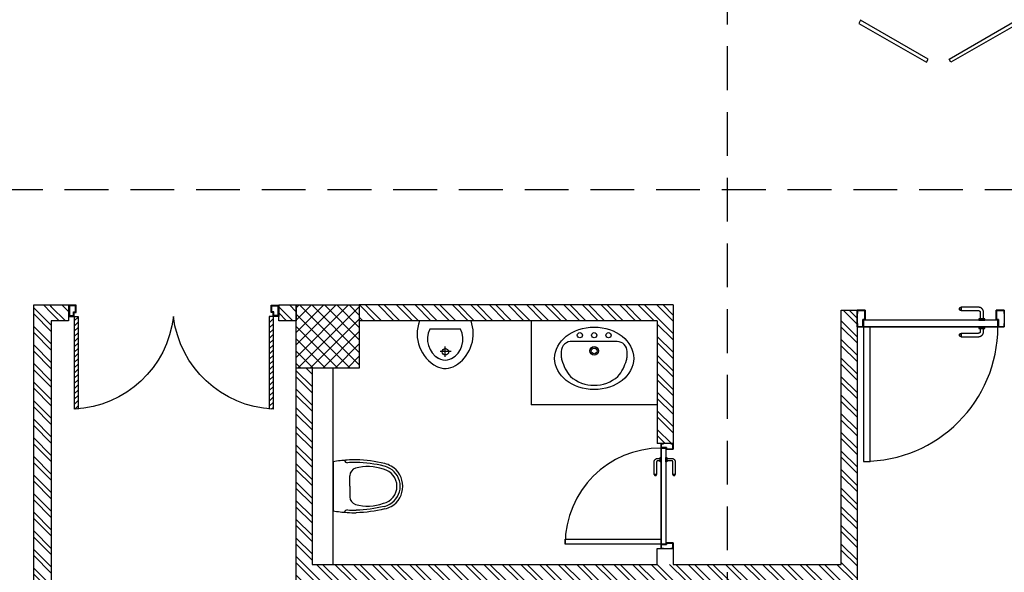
# Model space of a CAD drawing. Header units: inches. Extents: x 113025 to 158499, y 12149 to 30915.
# Tile 3 of 167: x 113626 to 113907, y 18568 to 18725. Entities that reach past the tile are written whole.
import ezdxf

# ---------------------------------------------------------------- set-up
doc = ezdxf.new("R2010")
doc.units = ezdxf.units.IN
doc.header["$MEASUREMENT"] = 0
doc.linetypes.add('HIDDEN', pattern=[0.375, 0.25, -0.125])
doc.layers.add('PD_025_TEXT', color=61, linetype='Continuous')
doc.layers.add('PD_BASE', color=8, linetype='Continuous', transparency=0.5)
pattern_1 = [(45, (-133655.3027, -19004.6935), (-2.65165043, 2.65165043), []), (45, (-133653.535, -19004.6935), (-2.65165043, 2.65165043), [])]

# ---------------------------------------------------------------- blocks, each defined once
blk = doc.blocks.new('A$C24556D30')
at = {"color": 251}
for p, q in [((170, 400), (170, 20)), ((300, 210), (300, 292.2)), ((300, 210), (300, 127.8))]:
    blk.add_line(p, q, dxfattribs=at)
for points in [[(279.9, 412.5, 0.02753), (170, 400, 0.02753)], [(564.9, 366.1, 0.054905), (349.5, 395, 0.054905)], [(569.7, 385.6, 0.054905), (350, 415, 0.054905)], [(300, 210), (300, 290, 0.704392)], [(300, 210), (300, 130, -0.704392)], [(170, 20, 0.02753), (279.9, 7.5, 0.02753)], [(564.9, 53.9, -0.054905), (349.5, 25, -0.054905)], [(569.7, 34.4, -0.054905), (350, 5, -0.054905)]]:
    blk.add_lwpolyline(points, format="xyb", dxfattribs=at)
for centre, radius, start, end in [((279.9, 412.5), 20, 184.59048, 273.88227), ((350, -585), 1000, 90, 94.02044), ((350, -585), 980, 90, 94.02044), ((530, 210), 180, 60, 77.24247), ((360, 292.2), 60, 105.92494, 180), ((439, 15.2), 348.1, 69.70099, 105.92494), ((530, 210), 135, 0, 77.24247), ((530, 210), 160, 60, 77.24247), ((530, 210), 160, 0, 60), ((530, 210), 180, 0, 60), ((530, 210), 135, 282.75753, 0), ((530, 210), 160, 300, 0), ((530, 210), 180, 300, 0), ((360, 127.8), 60, 180, 254.07506), ((439, 404.8), 348.1, 254.07506, 290.29901), ((279.9, 7.5), 20, 86.11773, 175.40952), ((350, 1005), 1000, 265.97956, 270), ((350, 1005), 980, 265.97956, 270), ((530, 210), 160, 282.75753, 300), ((530, 210), 180, 282.75753, 300)]:
    blk.add_arc(centre, radius, start, end, dxfattribs=at)
blk = doc.blocks.new('LAVA1')
at = {"color": 251, "linetype": 'ByBlock'}
blk.add_lwpolyline([(-52.2, 182.6, 0.374236), (182.1, -52.2, 0.103818), (303.6, -13.9, 0.071348), (327, 1.8), (349.9, 24.6, 0.399589), (350, 123.6), (129.5, 344, 0.433457), (24.9, 350.2), (2, 327.3, 0.071348), (-13.7, 304, 0.103818)], format="xyb", close=True, dxfattribs=at)
for centre, radius in [((197.3, 338.6), 18), ((267.9, 267.8), 18), ((190.4, 190.4), 30), ((190.4, 190.4), 20), ((338.6, 197.1), 18)]:
    blk.add_circle(centre, radius, dxfattribs=at)
blk.add_ellipse((153.7, 153.7), major_axis=(194.7, -194.7), ratio=0.789646, dxfattribs=at)
blk = doc.blocks.new('A$C4B735736')
at = {"color": 251}
for p, q in [((157.8, 220), (235.8, 220)), ((199.8, 256), (199.8, 184)), ((89.8, 60), (310, 60))]:
    blk.add_line(p, q, dxfattribs=at)
blk.add_lwpolyline([(247.6, 331.1, 0.268007), (111.4, 308.7, 0.334548), (15.8, 0), (383.9, 0, 0.372324), (260.1, 326.4, 0.066802)], format="xyb", close=True, dxfattribs=at)
blk.add_circle((198.8, 221), 23, dxfattribs=at)
for centre, radius, start, end in [((231.9, 130.6), 158.7, 119.10321, 206.41404), ((199.9, 180), 100, 51.34595, 129.06176), ((167.9, 130.6), 158.7, 333.58596, 60.70139)]:
    blk.add_arc(centre, radius, start, end, dxfattribs=at)
blk = doc.blocks.new('door')
h = blk.add_hatch()
h.set_pattern_fill('ANSI31', color=251, scale=10, style=0)
h.set_pattern_definition([(45, (10752.127, -6120.4824), (-0.883883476, 0.883883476), [])])
edge = h.paths.add_edge_path()
edge.add_arc((-14403.84, -18781.42), 31.42, 180, 182.3452)
edge.add_line((-14435.23, -18782.7), (-14403.84, -18782.7))
edge.add_line((-14403.84, -18782.7), (-14403.84, -18781.42))
edge.add_line((-14403.84, -18781.42), (-14435.26, -18781.42))
h = blk.add_hatch()
h.set_pattern_fill('ANSI31', color=251, scale=10, style=0)
h.set_pattern_definition([(45, (10752.127, -6123.4768), (-0.883883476, 0.883883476), [])])
edge = h.paths.add_edge_path()
edge.add_arc((-14403.84, -18848.7), 31.42, 177.6548, 180, ccw=False)
edge.add_line((-14435.23, -18847.41), (-14403.84, -18847.41))
edge.add_line((-14403.84, -18847.41), (-14403.84, -18848.7))
edge.add_line((-14403.84, -18848.7), (-14435.26, -18848.7))
at = {"color": 251}
for p, q in [((-14403.84, -18781.42), (-14435.26, -18781.42)), ((-14403.84, -18782.7), (-14435.23, -18782.7)), ((-14403.84, -18780.13), (-14403.84, -18782.7)), ((-14403.84, -18848.7), (-14435.26, -18848.7)), ((-14403.84, -18847.41), (-14435.23, -18847.41)), ((-14403.84, -18849.98), (-14403.84, -18847.41))]:
    blk.add_line(p, q, dxfattribs=at)
for points in [[(-14399.98, -18782.06), (-14399.98, -18779.49), (-14403.84, -18779.49), (-14403.84, -18781.42), (-14402.55, -18781.42), (-14402.55, -18782.06), (-14399.98, -18782.06)], [(-14399.98, -18848.05), (-14399.98, -18850.62), (-14403.84, -18850.62), (-14403.84, -18848.7), (-14402.55, -18848.7), (-14402.55, -18848.05), (-14399.98, -18848.05)]]:
    blk.add_lwpolyline(points, dxfattribs=at)
for points in [[(-14400.24, -18781.8), (-14400.24, -18779.74), (-14403.58, -18779.74), (-14403.58, -18781.16), (-14402.3, -18781.16), (-14402.3, -18781.8)], [(-14400.24, -18848.31), (-14400.24, -18850.37), (-14403.58, -18850.37), (-14403.58, -18848.95), (-14402.3, -18848.95), (-14402.3, -18848.31)]]:
    blk.add_lwpolyline(points, close=True, dxfattribs=at)
for centre, radius, start, end in [((-14399.51, -18779.61), 35.79, 182.8848, 263.0539), ((-14399.87, -18850.35), 35.42, 96.4258, 177.3294)]:
    blk.add_arc(centre, radius, start, end, dxfattribs=at)
blk = doc.blocks.new('KEYPLAN')
at = {"layer": 'PD_BASE'}
h = blk.add_hatch(dxfattribs=at)
h.set_pattern_fill('ANSI32', color=256, scale=10)
h.set_pattern_definition([(45, (-63.8303, 341.678), (-2.65165, 2.65165), []), (45, (-62.0625, 341.678), (-2.65165, 2.65165), [])])
h.paths.add_polyline_path([(-53.06, 343.76), (-96.31, 343.76), (-96.31, 339.26), (-53.06, 339.26)])
h.paths.add_polyline_path([(-138.31, 343.76), (-181.56, 343.76), (-181.56, 339.26), (-138.31, 339.26)], flags=17)
h.paths.add_polyline_path([(-108.56, 251.12), (-104.06, 251.12), (-104.06, 256.06), (-95.06, 256.06), (-95.06, 260.56), (-181.56, 260.56), (-181.56, 416.06), (-258.56, 416.06), (-258.56, 411.56), (-186.06, 411.56), (-186.06, 260.56), (-242.06, 260.56), (-242.06, 256.06), (-108.56, 256.06)])
h.paths.add_polyline_path([(0, 350.06), (0, 359.06), (-44.06, 359.06), (-44.06, 575.06), (-53.06, 575.06), (-53.06, 260.56), (-53.06, 256.06), (0, 256.06), (0, 260.56), (-44.06, 260.56), (-44.06, 350.06)])
h = blk.add_hatch(dxfattribs=at)
h.set_pattern_fill('ANSI32', color=256, scale=10)
h.set_pattern_definition(pattern_1)
h.paths.add_polyline_path([(-255.56, 359.06), (-220.56, 359.06), (-220.56, 363.56), (-260.06, 363.56), (-260.06, 274.06), (-255.56, 274.06)])
h = blk.add_hatch(dxfattribs=at)
h.set_pattern_fill('ANSI37', color=256, scale=20)
h.set_pattern_definition([(45, (144814.2235, 26353.551), (-1.767766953, 1.767766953), []), (135, (144814.2235, 26353.551), (-1.767766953, -1.767766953), [])])
h.paths.add_polyline_path([(-242.06, 274.06), (-242.06, 256.06), (-260.06, 256.06), (-260.06, 274.06)])
h = blk.add_hatch(dxfattribs=at)
h.set_pattern_fill('ANSI32', color=256, scale=10)
h.set_pattern_definition([(45, (-133655.3027, -18939.8102), (-2.65165043, 2.65165043), []), (45, (-133653.535, -18939.8102), (-2.65165043, 2.65165043), [])])
h.paths.add_polyline_path([(-255.56, 256.06), (-260.06, 256.06), (-260.06, 251.07), (-255.56, 251.07)])
h = blk.add_hatch(dxfattribs=at)
h.set_pattern_fill('ANSI32', color=256, scale=10)
h.set_pattern_definition(pattern_1)
h.paths.add_polyline_path([(-255.56, 191.12), (-260.06, 191.12), (-260.06, 186.18), (-255.56, 186.18)])
h = blk.add_hatch(dxfattribs=at)
h.set_pattern_fill('ANSI32', color=256, scale=10)
h.set_pattern_definition(pattern_1)
h.paths.add_polyline_path([(-66.56, 186.18), (-260.06, 186.18), (-260.06, 181.18), (-222.11, 181.18), (-71.06, 181.18), (-71.06, -345.94), (-66.56, -345.94), (-66.56, 181.18)])
for p, q in [((-257.6, 458.06), (-258.56, 458.06)), ((-258.56, 458.06), (-258.56, 455.77)), ((-258.56, 455.77), (-258.56, 458.06)), ((-258.56, 458.06), (-257.6, 458.06)), ((-258.56, 458.06), (-253.79, 458.06)), ((-258.48, 455.85), (-258.48, 457.98)), ((-258.48, 457.98), (-257.6, 457.98)), ((-257.6, 457.98), (-258.48, 457.98)), ((-258.48, 457.98), (-258.48, 455.85)), ((-257.6, 457.98), (-257.6, 458.06)), ((-257.6, 458.06), (-257.6, 457.98)), ((-253.79, 458.06), (-254.74, 458.06)), ((-254.74, 458.06), (-254.74, 457.98)), ((-254.74, 457.98), (-254.74, 458.06)), ((-254.74, 458.06), (-253.79, 458.06)), ((-254.74, 457.98), (-253.86, 457.98)), ((-253.86, 457.98), (-254.74, 457.98)), ((-253.86, 457.98), (-253.86, 456.42)), ((-253.86, 456.42), (-253.86, 457.98)), ((-253.79, 456.34), (-253.79, 458.06)), ((-253.79, 458.06), (-253.79, 456.34)), ((-253.79, 456.23), (-253.79, 458.06)), ((-253.79, 458.06), (-253.79, 456.23)), ((-258.56, 455.77), (-255.81, 455.77)), ((-255.81, 455.77), (-258.56, 455.77)), ((-255.89, 455.85), (-258.48, 455.85)), ((-258.48, 455.85), (-255.89, 455.85)), ((-253.86, 456.42), (-255.89, 456.42)), ((-255.89, 456.42), (-255.89, 455.85)), ((-255.89, 455.85), (-255.89, 456.42)), ((-255.89, 456.42), (-253.86, 456.42)), ((-255.81, 455.77), (-255.81, 456.34)), ((-255.81, 456.34), (-253.79, 456.34)), ((-253.79, 456.34), (-255.81, 456.34)), ((-255.81, 456.34), (-255.81, 455.77)), ((-255.7, 456.23), (-255.7, 417.89)), ((-253.79, 456.23), (-255.7, 456.23)), ((-255.7, 456.23), (-255.7, 417.89)), ((-255.7, 456.23), (-253.79, 456.23)), ((-253.79, 417.89), (-253.79, 456.23)), ((-253.79, 419.8), (-253.79, 456.23)), ((-253.79, 419.8), (-253.79, 456.23)), ((-253.79, 456.23), (-253.79, 419.8)), ((-255.7, 452.5), (-256.08, 452.5)), ((-256.08, 452.5), (-256.08, 451.87)), ((-256.08, 451.65), (-256.08, 452.5)), ((-255.7, 452.5), (-255.7, 450.79)), ((-255.7, 450.79), (-255.7, 452.5)), ((-253.4, 452.5), (-253.79, 452.5)), ((-253.79, 450.79), (-253.79, 452.5)), ((-253.79, 452.5), (-253.79, 452.08)), ((-253.4, 450.79), (-253.4, 452.5)), ((-253.4, 452.5), (-253.4, 450.79)), ((-259.42, 450.69), (-259.42, 445.73)), ((-258.46, 445.73), (-258.46, 450.69)), ((-256.08, 452.12), (-257.99, 452.12)), ((-257.99, 451.17), (-256.08, 451.17)), ((-256.08, 452.12), (-256.08, 451.17)), ((-256.08, 451.88), (-256.08, 452.12)), ((-256.08, 451.77), (-256.08, 451.88)), ((-256.08, 451.65), (-256.08, 451.77)), ((-256.08, 451.52), (-256.08, 451.65)), ((-256.08, 451.41), (-256.08, 451.52)), ((-256.08, 451.42), (-256.08, 450.79)), ((-256.08, 450.79), (-256.08, 451.42)), ((-256.08, 451.17), (-256.08, 451.41)), ((-256.08, 450.79), (-255.7, 450.79)), ((-255.7, 452.03), (-255.89, 452.03)), ((-255.89, 452.03), (-255.89, 451.26)), ((-255.89, 451.26), (-255.89, 452.03)), ((-255.89, 451.26), (-255.7, 451.26)), ((-255.7, 452.03), (-255.7, 451.26)), ((-255.7, 451.26), (-255.7, 452.03)), ((-253.79, 452.08), (-253.79, 450.79)), ((-253.6, 452.03), (-253.79, 452.03)), ((-253.79, 451.26), (-253.79, 452.03)), ((-253.79, 452.03), (-253.79, 451.28)), ((-253.79, 451.28), (-253.79, 451.26)), ((-253.79, 451.26), (-253.6, 451.26)), ((-253.79, 450.79), (-253.4, 450.79)), ((-253.6, 451.26), (-253.6, 452.03)), ((-253.6, 452.03), (-253.6, 451.26)), ((-252.45, 452.12), (-253.4, 452.12)), ((-253.4, 451.17), (-253.4, 452.12)), ((-253.4, 452.12), (-253.4, 451.17)), ((-253.4, 451.17), (-252.45, 451.17)), ((-251.97, 450.69), (-251.97, 445.73)), ((-251.02, 445.73), (-251.02, 450.69)), ((-259.28, 445.73), (-259.42, 445.73)), ((-259.42, 445.73), (-259.28, 445.73)), ((-259.42, 445.73), (-259.4, 445.73)), ((-258.46, 445.73), (-259.42, 445.73)), ((-259.4, 445.73), (-258.48, 445.73)), ((-258.46, 445.73), (-258.6, 445.73)), ((-258.6, 445.73), (-258.46, 445.73)), ((-258.48, 445.73), (-258.46, 445.73)), ((-251.97, 445.73), (-251.83, 445.73)), ((-251.83, 445.73), (-251.97, 445.73)), ((-251.97, 445.73), (-251.96, 445.73)), ((-251.02, 445.73), (-251.97, 445.73)), ((-251.96, 445.73), (-251.03, 445.73)), ((-251.16, 445.73), (-251.02, 445.73)), ((-251.02, 445.73), (-251.16, 445.73)), ((-251.03, 445.73), (-251.02, 445.73)), ((-215.45, 419.8), (-253.79, 419.8)), ((-253.79, 419.8), (-253.79, 417.89)), ((-253.79, 417.89), (-253.79, 419.8)), ((-253.79, 417.89), (-253.79, 419.8)), ((-253.79, 419.8), (-253.79, 417.89)), ((-215.45, 417.89), (-215.45, 419.8)), ((-255.81, 418.35), (-258.56, 418.35)), ((-258.56, 418.35), (-258.56, 416.06)), ((-258.56, 416.06), (-258.56, 418.35)), ((-258.56, 418.35), (-255.81, 418.35)), ((-258.56, 416.06), (-257.6, 416.06)), ((-257.6, 416.06), (-258.56, 416.06)), ((-253.79, 416.06), (-258.56, 416.06)), ((-258.48, 416.14), (-258.48, 418.27)), ((-258.48, 418.27), (-255.89, 418.27)), ((-255.89, 418.27), (-258.48, 418.27)), ((-258.48, 418.27), (-258.48, 416.14)), ((-257.6, 416.14), (-258.48, 416.14)), ((-258.48, 416.14), (-257.6, 416.14)), ((-257.6, 416.06), (-257.6, 416.14)), ((-257.6, 416.14), (-257.6, 416.06)), ((-255.89, 418.27), (-255.89, 417.7)), ((-255.89, 417.7), (-255.89, 418.27)), ((-255.89, 417.7), (-253.86, 417.7)), ((-253.86, 417.7), (-255.89, 417.7)), ((-255.81, 417.78), (-255.81, 418.35)), ((-255.81, 418.35), (-255.81, 417.78)), ((-253.79, 417.78), (-255.81, 417.78)), ((-255.81, 417.78), (-253.79, 417.78)), ((-255.7, 417.89), (-253.79, 417.89)), ((-255.7, 417.89), (-253.79, 417.89)), ((-253.86, 416.14), (-254.74, 416.14)), ((-254.74, 416.14), (-254.74, 416.06)), ((-254.74, 416.06), (-254.74, 416.14)), ((-254.74, 416.14), (-253.86, 416.14)), ((-254.74, 416.06), (-253.79, 416.06)), ((-253.79, 416.06), (-254.74, 416.06)), ((-253.86, 417.7), (-253.86, 416.14)), ((-253.86, 416.14), (-253.86, 417.7)), ((-253.79, 417.89), (-215.45, 417.89)), ((-253.79, 416.06), (-253.79, 417.89)), ((-253.79, 417.89), (-253.79, 416.06)), ((-253.79, 416.06), (-253.79, 417.78)), ((-253.79, 417.78), (-253.79, 416.06)), ((-220.56, 362.88), (-220.56, 363.56)), ((-220.56, 363.56), (-218.92, 363.56)), ((-218.92, 363.56), (-220.56, 363.56)), ((-220.56, 363.56), (-220.56, 362.88)), ((-220.56, 363.56), (-220.56, 360.15)), ((-220.5, 362.88), (-220.56, 362.88)), ((-220.56, 362.88), (-220.5, 362.88)), ((-218.98, 363.51), (-220.5, 363.51)), ((-220.5, 363.51), (-220.5, 362.88)), ((-220.5, 362.88), (-220.5, 363.51)), ((-220.5, 363.51), (-218.98, 363.51)), ((-218.98, 361.65), (-218.98, 363.51)), ((-218.98, 363.51), (-218.98, 361.65)), ((-218.92, 363.56), (-218.92, 361.6)), ((-218.92, 361.6), (-218.92, 363.56)), ((-216.32, 361.79), (-216.32, 363.15)), ((-215.64, 363.15), (-215.64, 361.79)), ((-215.3, 364.17), (-211.75, 364.17)), ((-211.75, 363.49), (-215.3, 363.49)), ((-211.75, 364.07), (-211.75, 364.17)), ((-211.75, 364.17), (-211.75, 364.07)), ((-211.75, 364.17), (-211.75, 364.16)), ((-211.75, 363.49), (-211.75, 364.17)), ((-211.75, 364.16), (-211.75, 363.5)), ((-211.75, 363.49), (-211.75, 363.59)), ((-211.75, 363.59), (-211.75, 363.49)), ((-211.75, 363.5), (-211.75, 363.49)), ((-192.2, 361.6), (-192.2, 363.56)), ((-192.2, 363.56), (-190.56, 363.56)), ((-190.56, 363.56), (-192.2, 363.56)), ((-192.2, 363.56), (-192.2, 361.6)), ((-190.61, 363.51), (-192.14, 363.51)), ((-192.14, 363.51), (-192.14, 361.65)), ((-192.14, 361.65), (-192.14, 363.51)), ((-192.14, 363.51), (-190.61, 363.51)), ((-190.61, 362.88), (-190.61, 363.51)), ((-190.61, 363.51), (-190.61, 362.88)), ((-190.56, 362.88), (-190.61, 362.88)), ((-190.61, 362.88), (-190.56, 362.88)), ((-190.56, 363.56), (-190.56, 362.88)), ((-190.56, 362.88), (-190.56, 363.56)), ((-190.56, 360.15), (-190.56, 363.56)), ((-220.56, 360.15), (-220.56, 360.83)), ((-220.56, 360.83), (-220.5, 360.83)), ((-220.5, 360.83), (-220.56, 360.83)), ((-220.56, 360.83), (-220.56, 360.15)), ((-219.33, 360.15), (-220.56, 360.15)), ((-220.56, 360.15), (-219.33, 360.15)), ((-219.25, 360.15), (-220.56, 360.15)), ((-220.56, 360.15), (-219.25, 360.15)), ((-220.5, 360.83), (-220.5, 360.21)), ((-220.5, 360.21), (-220.5, 360.83)), ((-220.5, 360.21), (-219.39, 360.21)), ((-219.39, 360.21), (-220.5, 360.21)), ((-219.39, 360.21), (-219.39, 361.65)), ((-219.39, 361.65), (-218.98, 361.65)), ((-218.98, 361.65), (-219.39, 361.65)), ((-219.39, 361.65), (-219.39, 360.21)), ((-218.92, 361.6), (-219.33, 361.6)), ((-219.33, 361.6), (-219.33, 360.15)), ((-219.33, 360.15), (-219.33, 361.6)), ((-219.33, 361.6), (-218.92, 361.6)), ((-219.25, 361.51), (-191.87, 361.51)), ((-219.25, 360.15), (-219.25, 361.51)), ((-219.25, 361.51), (-191.87, 361.51)), ((-219.25, 361.51), (-219.25, 360.15)), ((-191.87, 360.15), (-219.25, 360.15)), ((-193.23, 360.15), (-219.25, 360.15)), ((-193.23, 360.15), (-219.25, 360.15)), ((-219.25, 360.15), (-193.23, 360.15)), ((-216.59, 361.51), (-216.59, 361.79)), ((-216.59, 361.79), (-216.14, 361.79)), ((-215.98, 361.79), (-216.59, 361.79)), ((-216.59, 361.51), (-215.36, 361.51)), ((-215.36, 361.51), (-216.59, 361.51)), ((-216.59, 359.88), (-216.59, 360.15)), ((-215.36, 360.15), (-216.59, 360.15)), ((-216.59, 360.15), (-216.28, 360.15)), ((-215.36, 359.88), (-216.59, 359.88)), ((-216.59, 359.88), (-215.36, 359.88)), ((-216.32, 361.79), (-215.64, 361.79)), ((-216.15, 361.79), (-216.32, 361.79)), ((-216.32, 359.2), (-216.32, 359.88)), ((-215.64, 359.88), (-216.32, 359.88)), ((-216.32, 359.88), (-215.64, 359.88)), ((-216.28, 360.15), (-215.36, 360.15)), ((-216.25, 361.51), (-216.25, 361.65)), ((-216.25, 361.65), (-215.7, 361.65)), ((-215.7, 361.65), (-216.25, 361.65)), ((-216.25, 361.51), (-215.7, 361.51)), ((-215.7, 361.51), (-216.25, 361.51)), ((-216.25, 360.01), (-216.25, 360.15)), ((-215.7, 360.15), (-216.25, 360.15)), ((-216.25, 360.15), (-215.71, 360.15)), ((-215.7, 360.01), (-216.25, 360.01)), ((-216.25, 360.01), (-215.7, 360.01)), ((-216.07, 361.79), (-216.15, 361.79)), ((-215.98, 361.79), (-216.07, 361.79)), ((-215.89, 361.79), (-215.98, 361.79)), ((-215.81, 361.79), (-215.89, 361.79)), ((-215.82, 361.79), (-215.36, 361.79)), ((-215.36, 361.79), (-215.82, 361.79)), ((-215.64, 361.79), (-215.81, 361.79)), ((-215.71, 360.15), (-215.7, 360.15)), ((-215.7, 361.65), (-215.7, 361.51)), ((-215.7, 360.15), (-215.7, 360.01)), ((-215.64, 359.88), (-215.64, 359.2)), ((-215.36, 361.79), (-215.36, 361.51)), ((-215.36, 360.15), (-215.36, 359.88)), ((-193.23, 332.77), (-193.23, 360.15)), ((-193.23, 360.15), (-191.87, 360.15)), ((-191.87, 360.15), (-193.23, 360.15)), ((-191.87, 360.15), (-193.23, 360.15)), ((-193.23, 360.15), (-191.87, 360.15)), ((-191.79, 361.6), (-192.2, 361.6)), ((-192.2, 361.6), (-191.79, 361.6)), ((-192.14, 361.65), (-191.73, 361.65)), ((-191.73, 361.65), (-192.14, 361.65)), ((-191.87, 361.51), (-191.87, 360.15)), ((-191.87, 361.51), (-191.87, 360.15)), ((-191.87, 360.15), (-191.87, 332.77)), ((-190.56, 360.15), (-191.87, 360.15)), ((-191.87, 360.15), (-190.56, 360.15)), ((-191.79, 360.15), (-191.79, 361.6)), ((-191.79, 361.6), (-191.79, 360.15)), ((-190.56, 360.15), (-191.79, 360.15)), ((-191.79, 360.15), (-190.56, 360.15)), ((-191.73, 361.65), (-191.73, 360.21)), ((-191.73, 360.21), (-191.73, 361.65)), ((-191.73, 360.21), (-190.61, 360.21)), ((-190.61, 360.21), (-191.73, 360.21)), ((-190.61, 360.21), (-190.61, 360.83)), ((-190.61, 360.83), (-190.56, 360.83)), ((-190.56, 360.83), (-190.61, 360.83)), ((-190.61, 360.83), (-190.61, 360.21)), ((-190.56, 360.83), (-190.56, 360.15)), ((-190.56, 360.15), (-190.56, 360.83)), ((-231.56, 359.06), (-231.56, 323.06)), ((-215.3, 358.86), (-211.75, 358.86)), ((-211.75, 358.17), (-215.3, 358.17)), ((-211.75, 358.86), (-211.75, 358.76)), ((-211.75, 358.76), (-211.75, 358.86)), ((-211.75, 358.86), (-211.75, 358.84)), ((-211.75, 358.17), (-211.75, 358.86)), ((-211.75, 358.84), (-211.75, 358.19)), ((-211.75, 358.27), (-211.75, 358.17)), ((-211.75, 358.17), (-211.75, 358.27)), ((-211.75, 358.19), (-211.75, 358.17)), ((-191.87, 332.77), (-193.23, 332.77)), ((-255.56, 323.06), (-231.56, 323.06))]:
    blk.add_line(p, q, dxfattribs=at)
at = {"layer": 'PD_BASE', "lineweight": 30}
for p, q in [((-260.06, 363.56), (-260.06, 274.06)), ((-260.06, 363.56), (-220.56, 363.56)), ((-220.56, 363.56), (-220.56, 359.06)), ((-255.56, 359.06), (-255.56, 274.06)), ((-255.56, 359.06), (-220.56, 359.06))]:
    blk.add_line(p, q, dxfattribs=at)
at = {"layer": 'PD_BASE', "ltscale": 12}
blk.add_line((-186.06, 266.56), (-242.06, 266.56), dxfattribs=at)
at = {"layer": 'PD_BASE'}
for points in [[(-329.28, 442.79), (-330.14, 442.29), (-341.27, 461.56), (-340.4, 462.06)], [(-329.28, 435.83), (-330.14, 436.33), (-341.27, 417.06), (-340.4, 416.56)], [(-242.06, 274.06), (-242.06, 256.06), (-260.06, 256.06), (-260.06, 274.06)]]:
    blk.add_lwpolyline(points, close=True, dxfattribs=at)
at = {"layer": 'PD_BASE', "flags": 128}
for points in [[(-257.99, 452.12), (-258.04, 452.12), (-258.1, 452.12), (-258.16, 452.11), (-258.21, 452.1), (-258.27, 452.09), (-258.33, 452.08), (-258.38, 452.07), (-258.44, 452.05), (-258.49, 452.03), (-258.54, 452.01), (-258.6, 451.99), (-258.65, 451.96), (-258.7, 451.93), (-258.75, 451.9), (-258.8, 451.87), (-258.84, 451.84), (-258.89, 451.8), (-258.93, 451.77), (-258.97, 451.73), (-259.01, 451.69), (-259.05, 451.65), (-259.09, 451.6), (-259.13, 451.56), (-259.16, 451.51), (-259.19, 451.46), (-259.22, 451.42), (-259.25, 451.37), (-259.28, 451.31), (-259.3, 451.26), (-259.32, 451.21), (-259.34, 451.16), (-259.36, 451.1), (-259.37, 451.05), (-259.39, 450.99), (-259.4, 450.93), (-259.41, 450.88), (-259.41, 450.82), (-259.42, 450.76), (-259.42, 450.71), (-259.42, 450.69)], [(-258.46, 450.69), (-258.46, 450.71), (-258.46, 450.73), (-258.46, 450.75), (-258.46, 450.77), (-258.45, 450.79), (-258.45, 450.8), (-258.45, 450.82), (-258.44, 450.84), (-258.43, 450.86), (-258.43, 450.88), (-258.42, 450.89), (-258.41, 450.91), (-258.4, 450.93), (-258.39, 450.94), (-258.38, 450.96), (-258.37, 450.98), (-258.36, 450.99), (-258.35, 451.01), (-258.33, 451.02), (-258.32, 451.03), (-258.31, 451.05), (-258.29, 451.06), (-258.28, 451.07), (-258.26, 451.08), (-258.24, 451.09), (-258.23, 451.1), (-258.21, 451.11), (-258.19, 451.12), (-258.18, 451.13), (-258.16, 451.14), (-258.14, 451.14), (-258.12, 451.15), (-258.11, 451.15), (-258.09, 451.16), (-258.07, 451.16), (-258.05, 451.16), (-258.03, 451.17), (-258.01, 451.17), (-257.99, 451.17), (-257.99, 451.17)], [(-251.02, 450.69), (-251.02, 450.75), (-251.02, 450.81), (-251.03, 450.86), (-251.04, 450.92), (-251.05, 450.98), (-251.06, 451.03), (-251.07, 451.09), (-251.09, 451.14), (-251.11, 451.2), (-251.13, 451.25), (-251.15, 451.3), (-251.18, 451.35), (-251.21, 451.4), (-251.24, 451.45), (-251.27, 451.5), (-251.3, 451.55), (-251.34, 451.59), (-251.37, 451.64), (-251.41, 451.68), (-251.45, 451.72), (-251.49, 451.76), (-251.54, 451.79), (-251.58, 451.83), (-251.63, 451.86), (-251.68, 451.9), (-251.73, 451.93), (-251.78, 451.95), (-251.83, 451.98), (-251.88, 452), (-251.93, 452.03), (-251.99, 452.05), (-252.04, 452.06), (-252.1, 452.08), (-252.15, 452.09), (-252.21, 452.1), (-252.26, 452.11), (-252.32, 452.12), (-252.38, 452.12), (-252.43, 452.12), (-252.45, 452.12)], [(-252.45, 451.17), (-252.43, 451.17), (-252.41, 451.17), (-252.39, 451.16), (-252.37, 451.16), (-252.36, 451.16), (-252.34, 451.15), (-252.32, 451.15), (-252.3, 451.14), (-252.28, 451.14), (-252.26, 451.13), (-252.25, 451.12), (-252.23, 451.11), (-252.21, 451.11), (-252.2, 451.1), (-252.18, 451.08), (-252.17, 451.07), (-252.15, 451.06), (-252.14, 451.05), (-252.12, 451.04), (-252.11, 451.02), (-252.1, 451.01), (-252.08, 451), (-252.07, 450.98), (-252.06, 450.96), (-252.05, 450.95), (-252.04, 450.93), (-252.03, 450.92), (-252.02, 450.9), (-252.01, 450.88), (-252.01, 450.86), (-252, 450.85), (-251.99, 450.83), (-251.99, 450.81), (-251.98, 450.79), (-251.98, 450.77), (-251.98, 450.75), (-251.98, 450.73), (-251.97, 450.72), (-251.97, 450.7), (-251.97, 450.69)], [(-258.94, 445.25), (-258.96, 445.25), (-258.98, 445.25), (-259, 445.25), (-259.02, 445.26), (-259.04, 445.26), (-259.05, 445.26), (-259.07, 445.27), (-259.09, 445.27), (-259.11, 445.28), (-259.13, 445.29), (-259.14, 445.3), (-259.16, 445.3), (-259.18, 445.31), (-259.19, 445.32), (-259.21, 445.33), (-259.23, 445.34), (-259.24, 445.36), (-259.26, 445.37), (-259.27, 445.38), (-259.28, 445.39), (-259.3, 445.41), (-259.31, 445.42), (-259.32, 445.44), (-259.33, 445.45), (-259.34, 445.47), (-259.35, 445.49), (-259.36, 445.5), (-259.37, 445.52), (-259.38, 445.54), (-259.39, 445.55), (-259.39, 445.57), (-259.4, 445.59), (-259.4, 445.61), (-259.41, 445.63), (-259.41, 445.65), (-259.41, 445.67), (-259.42, 445.68), (-259.42, 445.7), (-259.42, 445.72), (-259.42, 445.73)], [(-258.46, 445.73), (-258.46, 445.71), (-258.47, 445.69), (-258.47, 445.67), (-258.47, 445.65), (-258.47, 445.63), (-258.48, 445.61), (-258.48, 445.6), (-258.49, 445.58), (-258.49, 445.56), (-258.5, 445.54), (-258.51, 445.52), (-258.52, 445.51), (-258.53, 445.49), (-258.54, 445.47), (-258.55, 445.46), (-258.56, 445.44), (-258.57, 445.43), (-258.58, 445.41), (-258.6, 445.4), (-258.61, 445.38), (-258.62, 445.37), (-258.64, 445.36), (-258.65, 445.35), (-258.67, 445.34), (-258.68, 445.33), (-258.7, 445.32), (-258.72, 445.31), (-258.73, 445.3), (-258.75, 445.29), (-258.77, 445.28), (-258.79, 445.28), (-258.8, 445.27), (-258.82, 445.27), (-258.84, 445.26), (-258.86, 445.26), (-258.88, 445.25), (-258.9, 445.25), (-258.92, 445.25), (-258.94, 445.25), (-258.94, 445.25)], [(-251.5, 445.25), (-251.51, 445.25), (-251.53, 445.25), (-251.55, 445.25), (-251.57, 445.26), (-251.59, 445.26), (-251.61, 445.26), (-251.63, 445.27), (-251.65, 445.27), (-251.66, 445.28), (-251.68, 445.29), (-251.7, 445.3), (-251.72, 445.3), (-251.73, 445.31), (-251.75, 445.32), (-251.77, 445.33), (-251.78, 445.34), (-251.8, 445.36), (-251.81, 445.37), (-251.82, 445.38), (-251.84, 445.39), (-251.85, 445.41), (-251.86, 445.42), (-251.88, 445.44), (-251.89, 445.45), (-251.9, 445.47), (-251.91, 445.49), (-251.92, 445.5), (-251.93, 445.52), (-251.93, 445.54), (-251.94, 445.55), (-251.95, 445.57), (-251.95, 445.59), (-251.96, 445.61), (-251.96, 445.63), (-251.97, 445.65), (-251.97, 445.67), (-251.97, 445.68), (-251.97, 445.7), (-251.97, 445.72), (-251.97, 445.73)], [(-251.02, 445.73), (-251.02, 445.71), (-251.02, 445.69), (-251.02, 445.67), (-251.02, 445.65), (-251.03, 445.63), (-251.03, 445.61), (-251.04, 445.6), (-251.04, 445.58), (-251.05, 445.56), (-251.06, 445.54), (-251.06, 445.52), (-251.07, 445.51), (-251.08, 445.49), (-251.09, 445.47), (-251.1, 445.46), (-251.11, 445.44), (-251.12, 445.43), (-251.14, 445.41), (-251.15, 445.4), (-251.16, 445.38), (-251.18, 445.37), (-251.19, 445.36), (-251.21, 445.35), (-251.22, 445.34), (-251.24, 445.33), (-251.25, 445.32), (-251.27, 445.31), (-251.29, 445.3), (-251.31, 445.29), (-251.32, 445.28), (-251.34, 445.28), (-251.36, 445.27), (-251.38, 445.27), (-251.4, 445.26), (-251.41, 445.26), (-251.43, 445.25), (-251.45, 445.25), (-251.47, 445.25), (-251.49, 445.25), (-251.5, 445.25)], [(-216.32, 363.15), (-216.32, 363.19), (-216.32, 363.23), (-216.31, 363.27), (-216.31, 363.31), (-216.3, 363.35), (-216.29, 363.39), (-216.28, 363.43), (-216.27, 363.47), (-216.25, 363.51), (-216.24, 363.55), (-216.22, 363.59), (-216.2, 363.62), (-216.18, 363.66), (-216.16, 363.69), (-216.14, 363.73), (-216.12, 363.76), (-216.09, 363.79), (-216.06, 363.83), (-216.04, 363.86), (-216.01, 363.88), (-215.98, 363.91), (-215.95, 363.94), (-215.92, 363.96), (-215.88, 363.99), (-215.85, 364.01), (-215.81, 364.03), (-215.78, 364.05), (-215.74, 364.07), (-215.7, 364.09), (-215.67, 364.1), (-215.63, 364.12), (-215.59, 364.13), (-215.55, 364.14), (-215.51, 364.15), (-215.47, 364.16), (-215.43, 364.16), (-215.39, 364.17), (-215.35, 364.17), (-215.31, 364.17), (-215.3, 364.17)], [(-215.3, 363.49), (-215.31, 363.49), (-215.32, 363.49), (-215.34, 363.49), (-215.35, 363.49), (-215.36, 363.49), (-215.38, 363.48), (-215.39, 363.48), (-215.4, 363.47), (-215.42, 363.47), (-215.43, 363.46), (-215.44, 363.46), (-215.45, 363.45), (-215.47, 363.45), (-215.48, 363.44), (-215.49, 363.43), (-215.5, 363.42), (-215.51, 363.42), (-215.52, 363.41), (-215.53, 363.4), (-215.54, 363.39), (-215.55, 363.38), (-215.56, 363.37), (-215.57, 363.36), (-215.58, 363.35), (-215.58, 363.34), (-215.59, 363.32), (-215.6, 363.31), (-215.6, 363.3), (-215.61, 363.29), (-215.61, 363.27), (-215.62, 363.26), (-215.62, 363.25), (-215.63, 363.24), (-215.63, 363.22), (-215.63, 363.21), (-215.63, 363.2), (-215.64, 363.18), (-215.64, 363.17), (-215.64, 363.15), (-215.64, 363.15)], [(-211.41, 363.83), (-211.41, 363.85), (-211.41, 363.86), (-211.41, 363.87), (-211.41, 363.89), (-211.42, 363.9), (-211.42, 363.91), (-211.42, 363.93), (-211.43, 363.94), (-211.43, 363.95), (-211.44, 363.97), (-211.44, 363.98), (-211.45, 363.99), (-211.45, 364), (-211.46, 364.01), (-211.47, 364.03), (-211.48, 364.04), (-211.49, 364.05), (-211.49, 364.06), (-211.5, 364.07), (-211.51, 364.08), (-211.52, 364.09), (-211.53, 364.1), (-211.54, 364.1), (-211.55, 364.11), (-211.57, 364.12), (-211.58, 364.13), (-211.59, 364.13), (-211.6, 364.14), (-211.61, 364.15), (-211.63, 364.15), (-211.64, 364.16), (-211.65, 364.16), (-211.67, 364.16), (-211.68, 364.17), (-211.69, 364.17), (-211.71, 364.17), (-211.72, 364.17), (-211.73, 364.17), (-211.75, 364.17), (-211.75, 364.17)], [(-211.75, 363.49), (-211.74, 363.49), (-211.72, 363.49), (-211.71, 363.49), (-211.7, 363.5), (-211.68, 363.5), (-211.67, 363.5), (-211.66, 363.51), (-211.64, 363.51), (-211.63, 363.51), (-211.62, 363.52), (-211.61, 363.52), (-211.59, 363.53), (-211.58, 363.54), (-211.57, 363.54), (-211.56, 363.55), (-211.55, 363.56), (-211.54, 363.57), (-211.53, 363.58), (-211.52, 363.59), (-211.51, 363.6), (-211.5, 363.61), (-211.49, 363.62), (-211.48, 363.63), (-211.47, 363.64), (-211.46, 363.65), (-211.46, 363.66), (-211.45, 363.67), (-211.44, 363.68), (-211.44, 363.7), (-211.43, 363.71), (-211.43, 363.72), (-211.42, 363.74), (-211.42, 363.75), (-211.42, 363.76), (-211.41, 363.77), (-211.41, 363.79), (-211.41, 363.8), (-211.41, 363.82), (-211.41, 363.83), (-211.41, 363.83)], [(-215.3, 358.17), (-215.34, 358.17), (-215.38, 358.18), (-215.42, 358.18), (-215.46, 358.19), (-215.5, 358.19), (-215.54, 358.2), (-215.58, 358.21), (-215.62, 358.23), (-215.66, 358.24), (-215.69, 358.25), (-215.73, 358.27), (-215.77, 358.29), (-215.8, 358.31), (-215.84, 358.33), (-215.87, 358.35), (-215.91, 358.38), (-215.94, 358.4), (-215.97, 358.43), (-216, 358.46), (-216.03, 358.48), (-216.06, 358.51), (-216.08, 358.54), (-216.11, 358.58), (-216.13, 358.61), (-216.16, 358.64), (-216.18, 358.68), (-216.2, 358.71), (-216.22, 358.75), (-216.23, 358.79), (-216.25, 358.83), (-216.26, 358.86), (-216.28, 358.9), (-216.29, 358.94), (-216.3, 358.98), (-216.3, 359.02), (-216.31, 359.06), (-216.31, 359.1), (-216.32, 359.14), (-216.32, 359.19), (-216.32, 359.2)], [(-215.64, 359.2), (-215.64, 359.18), (-215.64, 359.17), (-215.63, 359.16), (-215.63, 359.14), (-215.63, 359.13), (-215.63, 359.12), (-215.62, 359.1), (-215.62, 359.09), (-215.61, 359.08), (-215.61, 359.06), (-215.6, 359.05), (-215.6, 359.04), (-215.59, 359.03), (-215.58, 359.02), (-215.58, 359), (-215.57, 358.99), (-215.56, 358.98), (-215.55, 358.97), (-215.54, 358.96), (-215.53, 358.95), (-215.52, 358.94), (-215.51, 358.93), (-215.5, 358.93), (-215.49, 358.92), (-215.48, 358.91), (-215.47, 358.9), (-215.46, 358.9), (-215.44, 358.89), (-215.43, 358.88), (-215.42, 358.88), (-215.41, 358.87), (-215.39, 358.87), (-215.38, 358.87), (-215.37, 358.86), (-215.35, 358.86), (-215.34, 358.86), (-215.33, 358.86), (-215.31, 358.86), (-215.3, 358.86), (-215.3, 358.86)], [(-211.41, 358.51), (-211.41, 358.53), (-211.41, 358.54), (-211.41, 358.56), (-211.41, 358.57), (-211.42, 358.58), (-211.42, 358.6), (-211.42, 358.61), (-211.43, 358.62), (-211.43, 358.63), (-211.44, 358.65), (-211.44, 358.66), (-211.45, 358.67), (-211.45, 358.68), (-211.46, 358.7), (-211.47, 358.71), (-211.48, 358.72), (-211.49, 358.73), (-211.49, 358.74), (-211.5, 358.75), (-211.51, 358.76), (-211.52, 358.77), (-211.53, 358.78), (-211.54, 358.79), (-211.55, 358.79), (-211.57, 358.8), (-211.58, 358.81), (-211.59, 358.82), (-211.6, 358.82), (-211.61, 358.83), (-211.63, 358.83), (-211.64, 358.84), (-211.65, 358.84), (-211.67, 358.84), (-211.68, 358.85), (-211.69, 358.85), (-211.71, 358.85), (-211.72, 358.85), (-211.73, 358.86), (-211.75, 358.86), (-211.75, 358.86)], [(-211.75, 358.17), (-211.74, 358.17), (-211.72, 358.17), (-211.71, 358.18), (-211.7, 358.18), (-211.68, 358.18), (-211.67, 358.18), (-211.66, 358.19), (-211.64, 358.19), (-211.63, 358.2), (-211.62, 358.2), (-211.61, 358.21), (-211.59, 358.21), (-211.58, 358.22), (-211.57, 358.23), (-211.56, 358.23), (-211.55, 358.24), (-211.54, 358.25), (-211.53, 358.26), (-211.52, 358.27), (-211.51, 358.28), (-211.5, 358.29), (-211.49, 358.3), (-211.48, 358.31), (-211.47, 358.32), (-211.46, 358.33), (-211.46, 358.34), (-211.45, 358.35), (-211.44, 358.37), (-211.44, 358.38), (-211.43, 358.39), (-211.43, 358.4), (-211.42, 358.42), (-211.42, 358.43), (-211.42, 358.44), (-211.41, 358.46), (-211.41, 358.47), (-211.41, 358.48), (-211.41, 358.5), (-211.41, 358.51), (-211.41, 358.51)]]:
    blk.add_lwpolyline(points, dxfattribs=at)
at = {"layer": 'PD_BASE', "lineweight": 30}
for points in [[(-242.06, 260.56), (-186.06, 260.56), (-186.06, 359.06), (-190.56, 359.06), (-190.56, 363.56), (-186.06, 363.56), (-186.06, 363.56), (-186.06, 363.56), (-186.06, 364.56), (-186.06, 364.56), (-186.06, 411.56), (-254.06, 411.56), (-254.06, 411.56), (-254.06, 411.56), (-254.06, 411.56), (-258.56, 411.56), (-258.56, 416.06), (-181.56, 416.06)], [(-108.56, 256.06), (-242.06, 256.06)], [(-71.06, 181.18), (-260.06, 181.18), (-260.06, 191.12), (-255.56, 191.12), (-255.56, 186.18), (-66.56, 186.18), (-66.56, 181.18)]]:
    blk.add_lwpolyline(points, dxfattribs=at)
blk.add_lwpolyline([(-260.06, 256.06), (-255.56, 256.06), (-255.56, 251.07), (-260.06, 251.07)], close=True, dxfattribs=at)
at = {"layer": 'PD_BASE'}
for centre, radius, start, end in [((-253.79, 417.89), 38.33, 0, 90), ((-191.87, 360.15), 27.38, 180, 270)]:
    blk.add_arc(centre, radius, start, end, dxfattribs=at)
for name, p, xscale, yscale, zscale, rotation in [('LAVA1', (-235.93, 341.06), 0.04096, 0.04096, 0.04096, 134.9999999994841), ('A$C4B735736', (-255.56, 306.56), 0.04000000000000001, 0.04000000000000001, 0.04000000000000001, 270)]:
    blk.add_blockref(name, p, dxfattribs=dict(at, xscale=xscale, yscale=yscale, zscale=zscale, rotation=rotation))
at = {"layer": 'PD_BASE', "ltscale": 12, "xscale": 0.0368421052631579, "yscale": 0.0368421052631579, "zscale": 0.0368421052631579, "rotation": 90}
blk.add_blockref('A$C24556D30', (-200.61, 260.3), dxfattribs=at)
at = {"layer": 'PD_BASE', "ltscale": 25, "xscale": -0.842675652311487, "yscale": 0.842675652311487, "zscale": 0.842675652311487}
blk.add_blockref('door', (-12394.57, 16076.08), dxfattribs=at)
blk = doc.blocks.new('KEYPLANSECTION34')
at = {"layer": 'PD_025_TEXT', "color": 6, "linetype": 'HIDDEN', "ltscale": 50, "true_color": 0xeb00eb}
for points in [[(670.58, -17.58), (650.36, -17.58), (650.36, 493.98), (670.58, 493.98)], [(904.97, 102.47), (904.97, 122.69), (410.22, 122.69), (410.22, 102.47)]]:
    blk.add_lwpolyline(points, dxfattribs=at)

msp = doc.modelspace()

# ---------------------------------------------------------------- block references
at = {"layer": 'PD_025_TEXT'}
msp.add_blockref('KEYPLANSECTION34', (113177.82, 18554.16), dxfattribs=at)
at = {"layer": 'PD_025_TEXT', "rotation": 270}
msp.add_blockref('KEYPLAN', (113449.05, 18383.98), dxfattribs=at)

doc.saveas('drawing.dxf')
